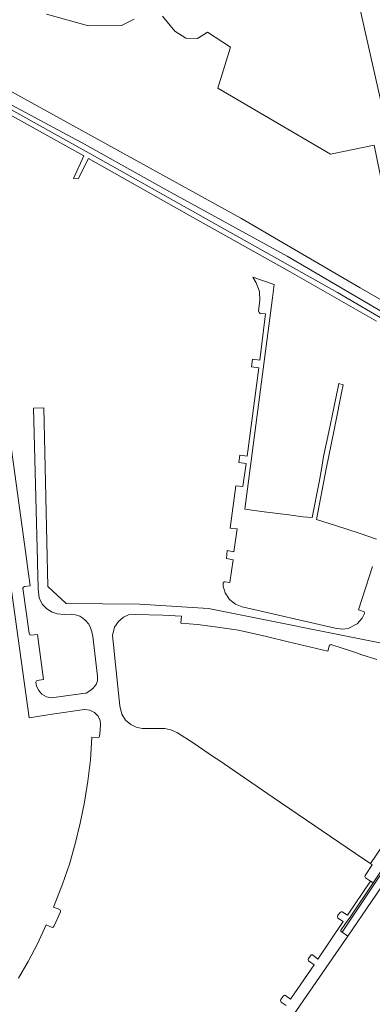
# Model space of a CAD drawing. Extents: x 176032 to 190000, y 318229 to 352878.
# Tile 20 of 184: x 176456 to 176547, y 319260 to 319514. Entities that reach past the tile are written whole.
import ezdxf

# ---------------------------------------------------------------- set-up
doc = ezdxf.new("R2010")
doc.units = 0
for name, color, linetype, lineweight in [('af-bs-rasterhekwerk', 253, 'hekwerk', 18), ('bp-b5-grasland', 253, 'Continuous', 18), ('gw-bs-kruinlijn', 253, 'Continuous', 18), ('gw-bs-teenlijn', 253, 'Continuous', 18), ('og-b5-grond_ingericht', 253, 'Continuous', 18), ('og-b5-water', 253, 'Continuous', 18), ('og-bs-terreinafscheiding', 7, 'Continuous', 18), ('vh-b5-verh_soort', 253, 'Continuous', 18)]:
    doc.layers.add(name, color=color, linetype=linetype, lineweight=lineweight)
doc.layers.add('viewports', color=7, linetype='Continuous')
doc.linetypes.add('hekwerk', pattern='A,7,-1.5,[1,RTW.shx,S=0.75,R=0,X=0,Y=0],-1.5', length=10)

# ---------------------------------------------------------------- blocks, each defined once
blk = doc.blocks.new('x-ref dtb totaal grijs')
at = {"layer": 'af-bs-rasterhekwerk'}
blk.add_polyline3d([(176538.883, 319278.212, 46.686), (176558.593, 319307.612, 46.625), (176569.142, 319323.216, 46.569), (176570.939, 319321.912, 44.846)], dxfattribs=at)
at = {"layer": 'bp-b5-grasland'}
for points in [[(176462.441, 319515.426, 45.502), (176473.274, 319512.469, 45.502), (176481.821, 319512.555, 45.498), (176485.066, 319514.151, 45.55)], [(176492.413, 319514.916, 45.524), (176495.618, 319511.019, 45.528), (176498.431, 319509.256, 45.524), (176501.446, 319509.188, 45.524), (176504.064, 319510.796, 45.524), (176510.019, 319506.887, 45.55), (176506.769, 319496.287, 45.559), (176535.819, 319479.268, 45.402), (176547.125, 319481.618, 45.422), (176553.776, 319449.166, 45.517), (176574.372, 319450.688, 45.634), (176588.012, 319419.043, 45.738), (176572.524, 319428.029, 45.759), (176543.523, 319444.733, 45.681), (176512.689, 319462.74, 45.694), (176485.783, 319477.521, 45.65), (176454.246, 319494.939, 45.672)]]:
    blk.add_polyline3d(points, dxfattribs=at)
for points in [[(176427.653, 319511.481, 46.025), (176430.083, 319509.259, 45.977), (176434.594, 319506.203, 45.886), (176454.246, 319494.939, 45.672), (176485.783, 319477.521, 45.65), (176512.689, 319462.74, 45.694), (176543.523, 319444.733, 45.681), (176572.524, 319428.029, 45.759), (176588.012, 319419.043, 45.738), (176588.565, 319416.114, 47.104), (176581.221, 319420.388, 47.058), (176571.834, 319425.627, 47.11), (176549.648, 319438.27, 47.206), (176524.645, 319452.913, 47.189), (176493.585, 319469.959, 47.154), (176471.534, 319482.26, 47.101), (176447.286, 319495.242, 47.263), (176425.763, 319508.434, 47.428)], [(176425.763, 319508.434, 47.428), (176447.286, 319495.242, 47.263), (176471.534, 319482.26, 47.101), (176493.585, 319469.959, 47.154), (176524.645, 319452.913, 47.189), (176549.648, 319438.27, 47.206), (176571.834, 319425.627, 47.11), (176581.221, 319420.388, 47.058), (176588.565, 319416.114, 47.104), (176586.216, 319414.275, 47.253), (176564.717, 319427.641, 47.189), (176537.62, 319443.548, 47.18), (176507.844, 319460.21, 47.106), (176476.405, 319477.897, 47.114), (176443.553, 319496.193, 47.245), (176426.303, 319506.327, 47.467), (176425.61, 319507.454, 47.463)], [(176575.509, 319325.735, 47.135), (176572.682, 319326.451, 47.012), (176570.908, 319326.182, 46.96), (176569.877, 319325.561, 46.973), (176569.351, 319324.919, 46.973), (176546.908, 319290.91, 46.886), (176546.209, 319291.378, 46.912), (176544.861, 319292.263, 46.873), (176544.698, 319292.57, 46.895), (176544.789, 319292.852, 46.899), (176546.643, 319295.592, 46.921), (176546.153, 319295.925, 46.92), (176568.895, 319329.319, 47.069), (176569.486, 319330.55, 47.157), (176576.432, 319327.351, 47.226), (176580.19, 319325.338, 47.295)], [(176575.509, 319325.735, 47.135), (176570.939, 319321.912, 44.846), (176569.142, 319323.216, 46.569), (176558.593, 319307.612, 46.625), (176538.883, 319278.212, 46.686), (176538.444, 319278.537, 46.817), (176539.753, 319280.447, 46.847), (176540.902, 319282.027, 46.882), (176546.908, 319290.91, 46.886), (176569.351, 319324.919, 46.973), (176569.877, 319325.561, 46.973), (176570.908, 319326.182, 46.96), (176572.682, 319326.451, 47.012)], [(176570.939, 319321.912, 44.846), (176540.335, 319277.181, 45.176), (176538.883, 319278.212, 46.686), (176558.593, 319307.612, 46.625), (176569.142, 319323.216, 46.569)]]:
    blk.add_polyline3d(points, close=True, dxfattribs=at)
at = {"layer": 'gw-bs-kruinlijn'}
blk.add_polyline3d([(176425.763, 319508.434, 47.428), (176447.286, 319495.242, 47.263), (176471.534, 319482.26, 47.101), (176493.585, 319469.959, 47.154), (176524.645, 319452.913, 47.189), (176549.648, 319438.27, 47.206), (176571.834, 319425.627, 47.11), (176581.221, 319420.388, 47.058), (176588.565, 319416.114, 47.104)], dxfattribs=at)
at = {"layer": 'gw-bs-teenlijn'}
for points in [[(176588.012, 319419.043, 45.738), (176572.524, 319428.029, 45.759), (176543.523, 319444.733, 45.681), (176512.689, 319462.74, 45.694), (176485.783, 319477.521, 45.65), (176454.246, 319494.939, 45.672), (176434.594, 319506.203, 45.886), (176430.083, 319509.259, 45.977), (176427.653, 319511.481, 46.025)], [(176570.939, 319321.912, 44.846), (176540.335, 319277.181, 45.176)]]:
    blk.add_polyline3d(points, dxfattribs=at)
at = {"layer": 'og-b5-grond_ingericht'}
blk.add_polyline3d([(176605.105, 319148.49, 45.565), (176560.659, 319156.736, 45.494), (176502.447, 319167.717, 45.563), (176497.975, 319170.565, 45.533), (176493.588, 319173.399, 45.55), (176475.79, 319185.33, 45.454), (176485.198, 319199.192, 45.463), (176489.266, 319202.973, 45.298), (176524.001, 319253.456, 45.246), (176524.598, 319254.29, 45.246), (176539.719, 319276.313, 45.176), (176540.335, 319277.181, 45.176), (176570.939, 319321.912, 44.846)], close=True, dxfattribs=at)
at = {"layer": 'og-b5-water'}
blk.add_polyline3d([(176585.244, 319462.123, 44.042), (176569.165, 319474.945, 44.046), (176549.912, 319488.431, 44.05), (176531.008, 319572.068, 44.063), (176550.268, 319560.327, 44.059), (176591.671, 319534.026, 44.059), (176626.129, 319507.947, 44.059), (176648.339, 319488.723, 44.042)], close=True, dxfattribs=at)
at = {"layer": 'og-bs-terreinafscheiding'}
blk.add_polyline3d([(176586.216, 319414.275, 47.253), (176564.717, 319427.641, 47.189), (176537.62, 319443.548, 47.18), (176507.844, 319460.21, 47.106), (176476.405, 319477.897, 47.114), (176443.553, 319496.193, 47.245), (176426.303, 319506.327, 47.467), (176425.61, 319507.454, 47.463), (176425.763, 319508.434, 47.428)], dxfattribs=at)
at = {"layer": 'vh-b5-verh_soort'}
for points in [[(176443.553, 319496.193, 47.245), (176476.405, 319477.897, 47.114), (176507.844, 319460.21, 47.106), (176537.62, 319443.548, 47.18), (176564.717, 319427.641, 47.189)], [(176546.691, 319372.664, 47.359), (176543.075, 319361.508, 47.319), (176544.538, 319361.018, 47.319), (176544.653, 319360.803, 47.332), (176544.636, 319360.587, 47.332), (176544.056, 319359.361, 47.311), (176542.765, 319357.843, 47.302), (176540.412, 319356.683, 47.328), (176539.054, 319356.478, 47.328), (176537.075, 319356.734, 47.367), (176513, 319362.265, 47.245), (176511.292, 319362.944, 47.258), (176509.727, 319364.192, 47.267), (176508.612, 319365.878, 47.21), (176508.089, 319367.651, 47.263), (176508.115, 319368.402, 47.267), (176508.329, 319368.704, 47.267), (176508.544, 319368.742, 47.267), (176509.862, 319368.524, 47.271), (176510.661, 319374.45, 47.324), (176508.937, 319374.774, 47.162), (176509.103, 319376.789, 47.219), (176510.891, 319376.467, 47.263), (176511.717, 319382.408, 47.258), (176509.936, 319382.602, 47.21), (176511.372, 319393.533, 47.223), (176513.226, 319393.339, 47.284), (176514.026, 319399.296, 47.237), (176512.123, 319399.539, 47.114), (176512.38, 319401.499, 47.176), (176514.34, 319401.243, 47.21), (176517.335, 319424.064, 47.189), (176515.403, 319424.334, 47.158), (176515.662, 319426.275, 47.141), (176517.564, 319426.013, 47.18), (176519.01, 319437.986, 47.136), (176517.67, 319438.099, 47.101), (176517.379, 319438.305, 47.123), (176517.272, 319438.744, 47.128), (176517.592, 319441.44, 47.093), (176517.46, 319443.793, 47.08), (176516.653, 319446.035, 47.11), (176515.797, 319447.447, 47.157), (176521.294, 319445.612, 47.25), (176520.862, 319442.164, 47.219), (176513.692, 319387.526, 47.28), (176518.034, 319386.935, 47.521), (176525.087, 319386.014, 47.521), (176528.696, 319385.573, 47.521), (176531.077, 319385.357, 47.271), (176532.89, 319394.502, 47.2), (176533.541, 319397.86, 47.2), (176534.071, 319401.121, 47.2), (176534.77, 319404.289, 47.2), (176535.431, 319407.531, 47.2), (176536.737, 319413.681, 47.2), (176537.985, 319420.026, 47.197), (176539.137, 319419.688, 47.202), (176538.696, 319417.559, 47.2), (176537.177, 319409.714, 47.2), (176536.746, 319407.572, 47.2), (176534.766, 319397.947, 47.2), (176532.202, 319384.849, 47.341), (176536.876, 319383.418, 47.638), (176543.552, 319381.208, 47.638), (176547.76, 319379.73, 47.415)], [(176547.766, 319436.081, 47.293), (176525.395, 319448.817, 47.123), (176499.374, 319463.426, 47.123), (176473.299, 319478.131, 47.119), (176470.651, 319472.862, 46.96), (176469.437, 319472.997, 46.959), (176472.114, 319478.803, 47.162), (176452.123, 319489.951, 47.271)], [(176451.82, 319414.224, 47.043), (176457.37, 319374.097, 46.882), (176457.475, 319373.332, 46.879), (176458.251, 319367.724, 46.856), (176456.745, 319367.503, 46.856), (176456.488, 319367.383, 46.856), (176456.357, 319367.098, 46.83), (176457.964, 319355.424, 46.856), (176458.135, 319355.06, 46.851), (176458.408, 319354.906, 46.851), (176460.087, 319355.131, 46.843), (176461.67, 319343.524, 46.777), (176460.068, 319343.249, 46.764), (176459.845, 319343.137, 46.764), (176459.699, 319342.816, 46.756), (176459.874, 319341.844, 46.738), (176460.359, 319340.7, 46.725), (176461.243, 319339.664, 46.738), (176462.462, 319339.01, 46.782), (176463.745, 319338.735, 46.804), (176471.862, 319339.875, 46.917), (176472.736, 319339.982, 46.912), (176473.688, 319340.519, 46.921), (176474.446, 319341.186, 46.908), (176475.244, 319342.187, 46.895), (176475.651, 319343.148, 46.891), (176475.671, 319344.359, 46.869), (176474.385, 319354.605, 46.925), (176474.207, 319355.832, 46.925), (176473.823, 319356.822, 46.93), (176473.382, 319357.77, 46.925), (176472.635, 319358.645, 46.934), (176471.845, 319359.34, 46.947), (176471.041, 319359.846, 46.891), (176469.967, 319360.226, 46.899), (176469.038, 319360.37, 46.899), (176467.021, 319360.31, 46.843), (176465.234, 319360.441, 46.877), (176463.878, 319360.912, 46.83), (176462.512, 319361.736, 46.838), (176461.372, 319362.985, 46.825), (176460.561, 319364.586, 46.79), (176460.26, 319366.892, 46.804), (176460.235, 319370.61, 46.752), (176460.165, 319373.332, 46.752), (176460.146, 319374.067, 46.753), (176459.132, 319413.601, 46.79), (176461.804, 319413.736, 46.764), (176462.833, 319367.516, 46.799), (176467.521, 319363.139, 46.882), (176486.513, 319362.943, 47.025), (176504.338, 319361.822, 47.186), (176550.766, 319352.57, 47.364)], [(176547.794, 319348.655, 47.465), (176543.986, 319349.861, 47.448), (176542.531, 319350.347, 47.447), (176540.727, 319350.949, 47.446), (176536.21, 319352.457, 47.443), (176536.054, 319352.516, 47.443), (176535.728, 319352.434, 47.443), (176535.513, 319352.139, 47.439), (176535.192, 319350.831, 47.421), (176524.905, 319353.235, 47.391), (176519.325, 319354.566, 47.334), (176512.043, 319356.231, 47.304), (176506.021, 319357.128, 47.295), (176501.513, 319357.685, 47.26), (176497.132, 319358.051, 47.282), (176497.305, 319359.836, 47.217), (176492.548, 319360.136, 47.169), (176485.366, 319360.301, 47.06), (176483.627, 319360.194, 47.056), (176482.353, 319359.594, 47.021), (176481.067, 319358.474, 46.96), (176479.986, 319357.05, 46.899), (176479.529, 319354.851, 46.934), (176479.941, 319350.812, 46.925), (176480.127, 319348.989, 46.928), (176481.379, 319336.72, 46.877), (176481.915, 319334.558, 46.856), (176482.88, 319332.999, 46.877), (176484.258, 319331.89, 46.886), (176485.636, 319331.164, 46.886), (176487.15, 319330.786, 46.873), (176491.08, 319330.84, 46.886), (176493.036, 319330.785, 46.886), (176494.609, 319330.494, 46.886), (176496.349, 319329.716, 46.891), (176500.314, 319327.143, 46.877), (176505.652, 319323.504, 46.878), (176506.983, 319322.597, 46.879), (176521.067, 319312.997, 46.882), (176544.457, 319297.08, 46.918), (176546.153, 319295.925, 46.92), (176546.643, 319295.592, 46.921), (176544.789, 319292.852, 46.899), (176544.698, 319292.57, 46.895), (176544.861, 319292.263, 46.873), (176546.209, 319291.378, 46.912), (176540.252, 319282.552, 46.886), (176538.886, 319283.42, 46.877), (176538.595, 319283.466, 46.886), (176538.326, 319283.308, 46.834), (176537.767, 319282.6, 46.843), (176537.649, 319282.17, 46.838), (176537.782, 319281.828, 46.864), (176539.08, 319280.921, 46.904), (176532.561, 319271.226, 46.834), (176531.194, 319272.29, 46.808), (176531.006, 319272.354, 46.808), (176530.83, 319272.3, 46.808), (176530.163, 319271.373, 46.804), (176530.106, 319271.118, 46.804), (176530.195, 319270.796, 46.804), (176531.586, 319269.75, 46.799), (176525.528, 319260.892, 46.795), (176524.249, 319261.778, 46.777), (176523.935, 319261.859, 46.756), (176523.621, 319261.68, 46.743), (176523.023, 319260.805, 46.769), (176522.939, 319260.485, 46.764), (176523.138, 319260.126, 46.773), (176524.395, 319259.228, 46.79)], [(176455.2, 319266.273, 46.625), (176457.673, 319270.646, 46.651), (176460.085, 319275.199, 46.682), (176462.4, 319280.089, 46.756), (176463.908, 319279.422, 46.725), (176464.19, 319279.518, 46.725), (176464.441, 319279.814, 46.73), (176466.026, 319283.431, 46.764), (176466.046, 319283.701, 46.764), (176465.86, 319284, 46.764), (176464.298, 319284.632, 46.804), (176466.625, 319290.6, 46.716), (176468.366, 319295.77, 46.812), (176469.891, 319300.994, 46.825), (176471.179, 319306.345, 46.825), (176472.287, 319311.788, 46.851), (176473.159, 319317.202, 46.86), (176473.803, 319322.728, 46.899), (176474.178, 319328.542, 46.899), (176475.877, 319328.475, 46.877), (176476.046, 319328.573, 46.877), (176476.179, 319328.773, 46.877), (176476.319, 319330.364, 46.917), (176476.397, 319331.85, 46.917), (176476.35, 319332.927, 46.917), (176475.83, 319333.978, 46.921), (176474.844, 319334.961, 46.947), (176473.65, 319335.598, 46.947), (176472.382, 319335.761, 46.943), (176472.275, 319335.775, 46.943), (176463.953, 319334.501, 46.795), (176457.94, 319333.58, 46.669), (176446.827, 319413.128, 46.917)]]:
    blk.add_polyline3d(points, dxfattribs=at)

msp = doc.modelspace()

# ---------------------------------------------------------------- block references
at = {"layer": 'viewports'}
msp.add_blockref('x-ref dtb totaal grijs', (0, 0), dxfattribs=at)

doc.saveas('drawing.dxf')
